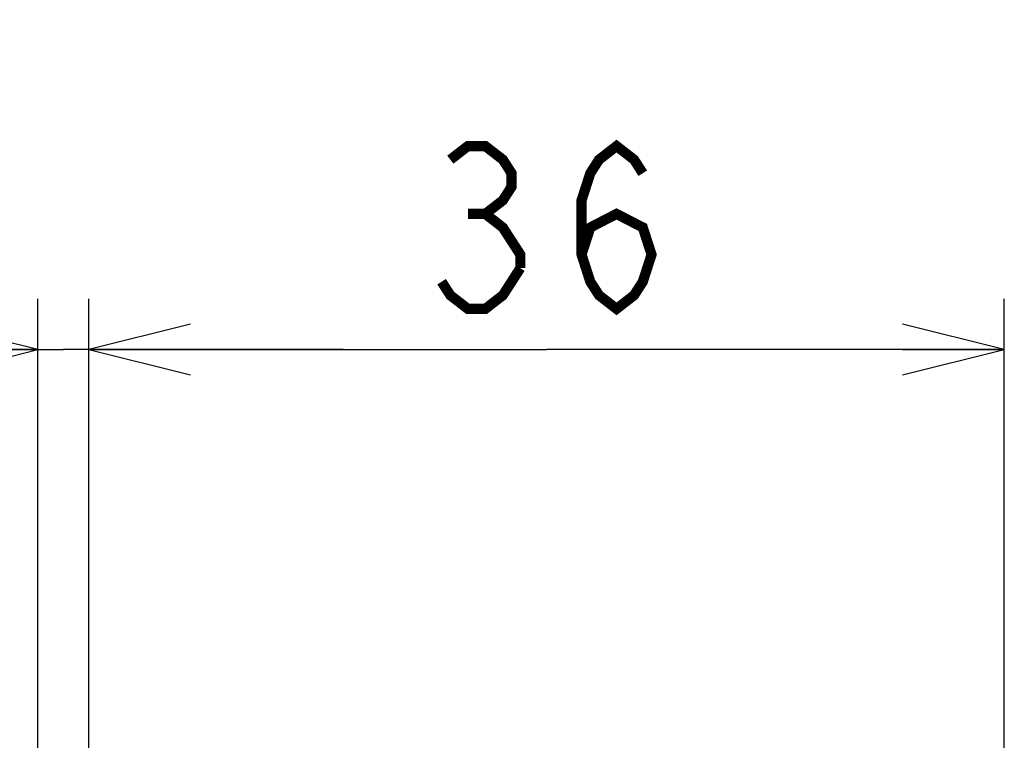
# Model space of a CAD drawing. Extents: x 70 to 816, y 33 to 540.
# Tile 13 of 22: x 419 to 458, y 458 to 486. Entities that reach past the tile are written whole.
import ezdxf

# ---------------------------------------------------------------- set-up
doc = ezdxf.new("R2010")
doc.units = 0
doc.header["$LTSCALE"] = 46.2
doc.layers.get('0').update_dxf_attribs({"linetype": 'CONTINUOUS'})
doc.layers.add('ALL_DIM', color=7, linetype='CONTINUOUS')
doc.dimstyles.get("Standard").update_dxf_attribs({"dimtxt": 2.5, "dimasz": 2.5, "dimexe": 1.25, "dimexo": 0.625, "dimtad": 1, "dimcen": 2.5, "dimazin": 3, "dimtfac": 1, "dimtmove": 0, "dimatfit": 3})

# ---------------------------------------------------------------- blocks, each defined once
blk = doc.blocks.new('_OPEN')
at = {"color": 0, "linetype": 'BYBLOCK'}
for p, q in [((0, 0), (-1, 0.25)), ((-1, -0.25), (0, 0)), ((-1, 0), (0, 0))]:
    blk.add_line(p, q, dxfattribs=at)
blk = doc.blocks.new('*D11')
at = {"layer": 'ALL_DIM', "color": 2, "linetype": 'CONTINUOUS'}
for p, q in [((350, 457.5), (350, 486.471)), ((350, 486.471), (350, 448.75)), ((422, 457.5), (348, 457.5)), ((350, 430), (350, 448.75)), ((417.522, 440), (348, 440)), ((350, 440), (350, 430))]:
    blk.add_line(p, q, dxfattribs=at)
at = {"layer": 'ALL_DIM', "color": 2, "linetype": 'CONTINUOUS', "xscale": 4, "yscale": 4, "zscale": 4}
for p, rotation in [((350, 457.5), 270), ((350, 440), 90)]:
    blk.add_blockref('_OPEN', p, dxfattribs=dict(at, rotation=rotation))
blk = doc.blocks.new('*D12')
at = {"layer": 'ALL_DIM', "color": 2, "linetype": 'CONTINUOUS'}
for p, q in [((422, 457.5), (422, 475.5)), ((458, 457.5), (458, 475.5)), ((422, 473.5), (440, 473.5)), ((458, 473.5), (440, 473.5))]:
    blk.add_line(p, q, dxfattribs=at)
at = {"layer": 'ALL_DIM', "color": 2, "linetype": 'CONTINUOUS', "xscale": 4, "yscale": 4, "zscale": 4, "rotation": 180}
blk.add_blockref('_OPEN', (422, 473.5), dxfattribs=at)
at = {"layer": 'ALL_DIM', "color": 2, "linetype": 'CONTINUOUS', "xscale": 4, "yscale": 4, "zscale": 4}
blk.add_blockref('_OPEN', (458, 473.5), dxfattribs=at)
blk = doc.blocks.new('*D13')
at = {"layer": 'ALL_DIM', "color": 2, "linetype": 'CONTINUOUS'}
for p, q in [((420, 442.329), (420, 475.5)), ((422, 457.5), (422, 475.5)), ((420, 473.5), (406.646, 473.5)), ((406.646, 473.5), (421, 473.5)), ((432, 473.5), (421, 473.5)), ((422, 473.5), (432, 473.5))]:
    blk.add_line(p, q, dxfattribs=at)
at = {"layer": 'ALL_DIM', "color": 2, "linetype": 'CONTINUOUS', "xscale": 4, "yscale": 4, "zscale": 4}
blk.add_blockref('_OPEN', (420, 473.5), dxfattribs=at)
at = {"layer": 'ALL_DIM', "color": 2, "linetype": 'CONTINUOUS', "xscale": 4, "yscale": 4, "zscale": 4, "rotation": 180}
blk.add_blockref('_OPEN', (422, 473.5), dxfattribs=at)

msp = doc.modelspace()

# ---------------------------------------------------------------- linework, layer by layer
at = {"layer": 'ALL_DIM', "color": 2, "linetype": 'CONTINUOUS', "const_width": 0.4}
for points in [[(436.216, 480.967), (436.904, 481.5), (437.592, 481.5), (438.28, 480.967), (438.624, 480.433), (438.624, 479.9), (438.28, 479.367), (437.592, 478.833), (438.28, 478.3), (438.624, 477.767), (438.968, 477.233), (438.968, 476.7)], [(441.376, 477.233), (441.72, 478.3), (442.752, 478.833), (443.784, 478.3), (444.128, 477.233), (443.784, 476.167), (443.44, 475.633), (442.752, 475.1), (442.064, 475.633), (441.72, 476.167), (441.376, 477.233), (441.376, 479.367), (441.72, 480.433), (442.064, 480.967), (442.752, 481.5), (443.44, 480.967), (443.784, 480.433)], [(436.904, 478.833), (437.592, 478.833)], [(438.968, 476.7), (438.28, 475.633), (437.592, 475.1), (436.904, 475.1), (436.216, 475.633), (435.872, 476.167)]]:
    msp.add_lwpolyline(points, dxfattribs=at)

# ---------------------------------------------------------------- dimensions: what is measured, and where the dimension line sits
at = {"layer": 'ALL_DIM', "color": 2, "linetype": 'CONTINUOUS'}
for base, p2, angle, picture, middle in [((350, 440), (417.522, 440), 270, '*D11', (348.4, 464.455)), ((420, 473.5), (420, 442.329), 180, '*D13', (406.646, 475.1))]:
    dim = msp.add_linear_dim(base=base, p1=(422, 457.5), p2=p2, angle=angle, dimstyle='Standard', dxfattribs=at)
    dim.commit()
    dim.dimension.update_dxf_attribs({"geometry": picture, "text_midpoint": middle, "dimtype": 128})
dim = msp.add_linear_dim(base=(458, 473.5), p1=(422, 457.5), p2=(458, 457.5), dimstyle='Standard', dxfattribs=at)
dim.commit()
dim.dimension.update_dxf_attribs({"geometry": '*D12', "text_midpoint": (434.496, 475.1), "dimtype": 128})

doc.saveas('drawing.dxf')
